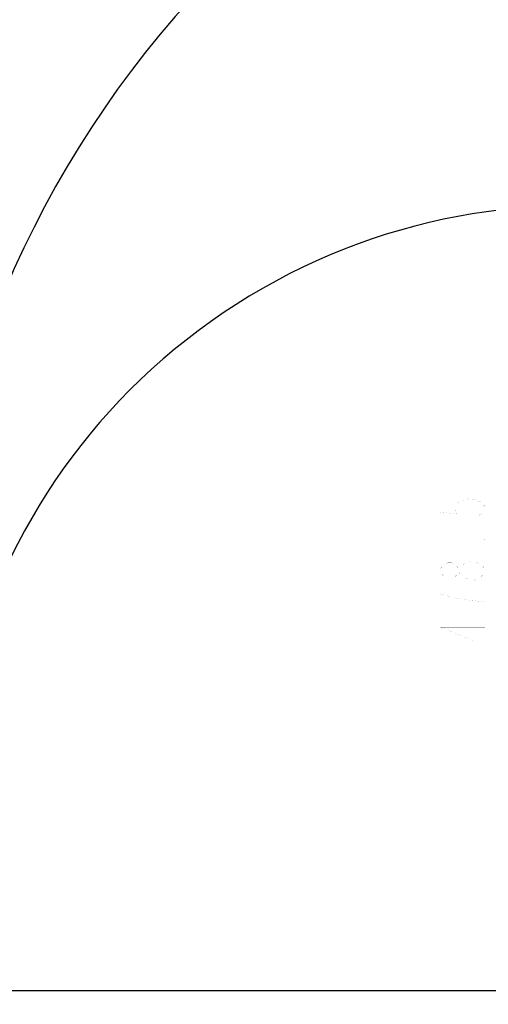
# Model space of a CAD drawing. Header units: millimetres. Extents: x 0 to 9512, y 0 to 6728.
# Tile 82 of 119: x 3343 to 4183, y 4024 to 5792. Entities that reach past the tile are written whole.
import ezdxf

# ---------------------------------------------------------------- set-up
doc = ezdxf.new("R2010")
doc.units = ezdxf.units.MM
doc.header["$LTSCALE"] = 523.16
doc.layers.get('0').update_dxf_attribs({"linetype": 'CONTINUOUS'})
doc.layers.add('运动范围_DXF_DIMENSION', color=7, linetype='CONTINUOUS')
doc.styles.get("Standard").update_dxf_attribs({"font": 'txt', "width": 0.7})
doc.dimstyles.new('DIMSTYLE_11', dxfattribs={"dimtxt": 80, "dimasz": 48, "dimexe": 1, "dimexo": 0, "dimgap": 2.5, "dimtad": 0, "dimtih": 1, "dimtoh": 1, "dimdec": 1, "dimdsep": 46, "dimtxsty": 'Standard', "dimblk": '_FILLED', "dimblk1": '_FILLED', "dimblk2": '_FILLED', "dimcen": 0.09, "dimclrt": 5, "dimazin": 2, "dimtp": 1.2, "dimtm": 1.2, "dimtfac": 1, "dimtdec": 1, "dimtofl": 0, "dimtmove": 0, "dimatfit": 3, "dimldrblk": '_FILLED', "dimfxl": 0, "dimtolj": 1, "dimarcsym": 0})
doc.dimstyles.new('DIMSTYLE_8', dxfattribs={"dimtxt": 80, "dimasz": 48, "dimexe": 1, "dimexo": 0, "dimgap": 2.5, "dimtad": 0, "dimtih": 1, "dimtoh": 1, "dimdec": 1, "dimdsep": 46, "dimtxsty": 'Standard', "dimblk": '_FILLED', "dimblk1": '_FILLED', "dimblk2": '_FILLED', "dimcen": 0.09, "dimclrt": 5, "dimazin": 2, "dimtp": 0.5, "dimtm": 0.5, "dimtfac": 1, "dimtdec": 1, "dimtofl": 0, "dimtmove": 0, "dimatfit": 3, "dimldrblk": '_FILLED', "dimfxl": 0, "dimtolj": 1, "dimarcsym": 0})
doc.dimstyles.new('DIMSTYLE_9', dxfattribs={"dimtxt": 80, "dimasz": 48, "dimexe": 1, "dimexo": 0, "dimgap": 2.5, "dimtad": 0, "dimtih": 1, "dimtoh": 1, "dimdsep": 46, "dimtxsty": 'Standard', "dimblk": '_FILLED', "dimblk1": '_FILLED', "dimblk2": '_FILLED', "dimcen": 0.09, "dimclrt": 5, "dimazin": 2, "dimtp": 0.1, "dimtm": 0.1, "dimtfac": 1, "dimtofl": 0, "dimtmove": 0, "dimatfit": 3, "dimldrblk": '_FILLED', "dimfxl": 0, "dimtolj": 1, "dimarcsym": 0})

# ---------------------------------------------------------------- blocks, each defined once
blk = doc.blocks.new('*D18')
at = {"layer": '运动范围_DXF_DIMENSION', "color": 2, "linetype": 'Continuous', "transparency": 16777216}
blk.add_line((3169.7, 4584.6), (3169.7, 2760.9), dxfattribs=at)
blk = doc.blocks.new('_FILLED')
at = {"color": 0, "linetype": 'ByBlock'}
blk.add_solid([(0, 0), (-1, 0.167), (-1, -0.167)], dxfattribs=at)
blk = doc.blocks.new('*D26')
at = {"layer": '运动范围_DXF_DIMENSION', "color": 2, "linetype": 'Continuous', "transparency": 16777216}
blk.add_line((3355.8, 3788.4), (2986.9, 3788.4), dxfattribs=at)
blk = doc.blocks.new('*D27')
at = {"layer": '运动范围_DXF_DIMENSION', "color": 2, "linetype": 'Continuous', "transparency": 16777216}
blk.add_line((4832.7, 4047.6), (2986.9, 4047.6), dxfattribs=at)

msp = doc.modelspace()

# ---------------------------------------------------------------- linework, layer by layer
at = {"color": 2, "linetype": 'Continuous'}
for centre, radius, start, end in [((5022.138, 4584.615), 1852.433, 310, 200), ((4336.162, 4334.941), 1122.433, 36.137256, 209.137256)]:
    msp.add_arc(centre, radius, start, end, dxfattribs=at)
at = {"layer": '运动范围_DXF_DIMENSION', "color": 5, "linetype": 'Continuous', "const_width": 0.08}
for points in [[(4097.42, 4928.289), (4097.42, 4907.289), (4130.753, 4903.789), (4124.087, 4910.789), (4124.087, 4917.789), (4130.753, 4924.789), (4137.42, 4928.289), (4150.753, 4931.789), (4164.086, 4928.289), (4170.753, 4924.789), (4177.42, 4917.789), (4177.42, 4910.789), (4170.753, 4903.789), (4164.086, 4900.289)], [(4177.42, 4858.289), (4177.42, 4854.789), (4170.753, 4854.789), (4177.42, 4858.289)], [(4130.753, 4798.789), (4124.087, 4791.789), (4117.42, 4788.289), (4110.753, 4788.289), (4104.086, 4791.789), (4097.42, 4798.789), (4097.42, 4805.789), (4104.086, 4812.789), (4110.753, 4816.289), (4117.42, 4816.289), (4124.087, 4812.789), (4130.753, 4805.789)], [(4170.753, 4791.789), (4157.42, 4784.789), (4150.753, 4784.789), (4144.086, 4788.289), (4137.42, 4791.789), (4130.753, 4798.789), (4130.753, 4805.789), (4137.42, 4812.789)], [(4137.42, 4812.789), (4150.753, 4819.789), (4157.42, 4819.789)], [(4157.42, 4819.789), (4170.753, 4812.789), (4177.42, 4805.789), (4177.42, 4798.789)], [(4177.42, 4798.789), (4170.753, 4791.789)], [(4177.42, 4746.289), (4144.086, 4749.789), (4124.087, 4753.289), (4110.753, 4756.789), (4097.42, 4760.289), (4097.42, 4732.289)], [(4177.42, 4700.789), (4097.42, 4700.789), (4157.42, 4676.289), (4157.42, 4707.789)], [(4097.42, 4634.289), (4177.42, 4634.289)]]:
    msp.add_lwpolyline(points, dxfattribs=at)

# ---------------------------------------------------------------- dimensions: what is measured, and where the dimension line sits
at = {"layer": '运动范围_DXF_DIMENSION', "color": 2, "linetype": 'Continuous'}
for feature_location, offset, dtype, origin, dimstyle, override, picture, middle in [((3169.705, 4584.615), (0, -1823.726), 1, (4873.138, 4584.615), 'DIMSTYLE_11', {"dimgap": 19.999921, "dimtad": 1, "dimtih": 0, "dimtoh": 0}, '*D18', (3149.705, 2384.889)), ((4832.74233839, 4047.615235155), (-1845.804462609, 0), 0, (4832.74233839, 4047.615235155), 'DIMSTYLE_9', {"dimgap": 19.999899, "dimtad": 1, "dimtih": 0, "dimtoh": 0}, '*D27', (2890.93787578, 4067.615235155)), ((3355.766, 3788.424), (-368.829, 0), 0, (4832.742, 4047.615), 'DIMSTYLE_8', {"dimgap": 19.999866, "dimtad": 1, "dimtih": 0, "dimtoh": 0}, '*D26', (2666.938, 3808.424))]:
    dim = msp.add_ordinate_dim(feature_location=feature_location, offset=offset, dtype=dtype, origin=origin, dimstyle=dimstyle, override=override, dxfattribs=at)
    dim.commit()
    dim.dimension.update_dxf_attribs({"geometry": picture, "text_midpoint": middle})

doc.saveas('drawing.dxf')
